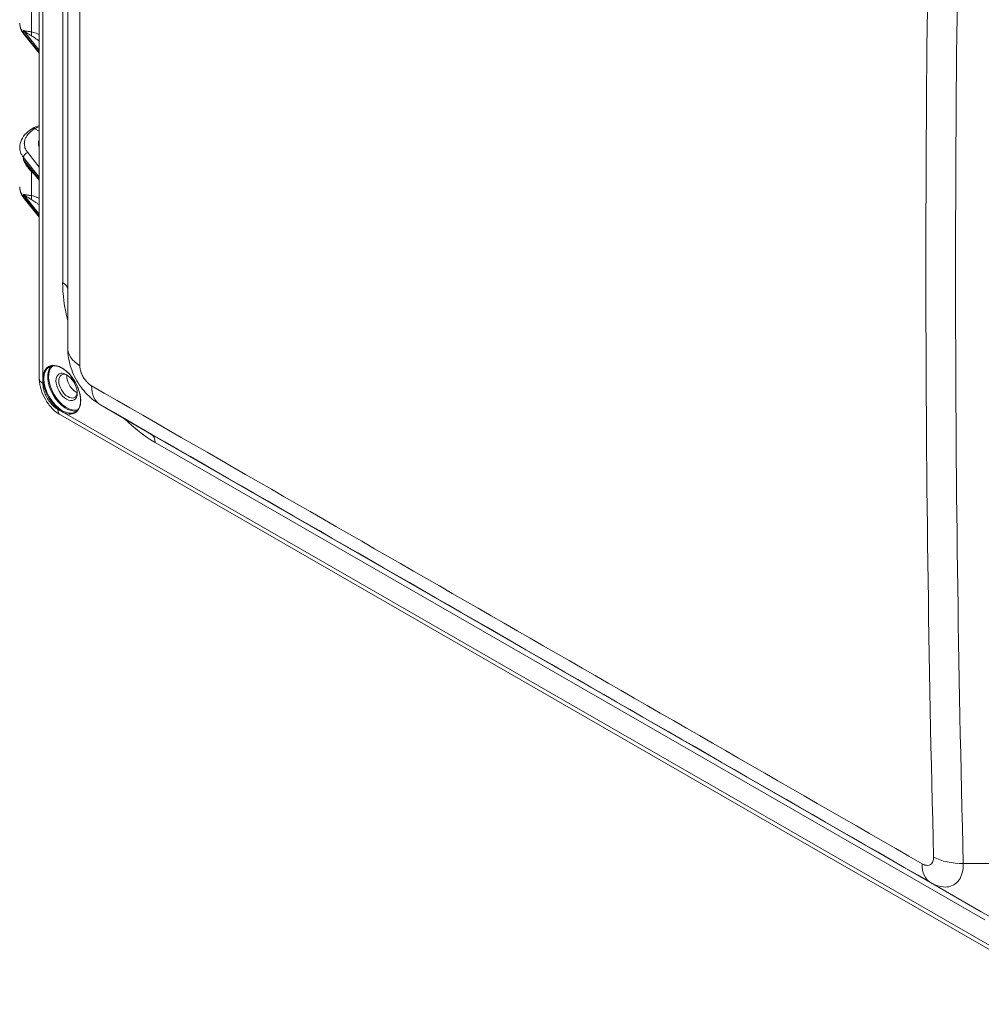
# Model space of a CAD drawing. Header units: inches. Extents: x 0 to 110, y 2 to 70.
# Tile 122 of 129: x 96.34 to 103.02, y 49.87 to 56.71. Entities that reach past the tile are written whole.
import ezdxf

# ---------------------------------------------------------------- set-up
doc = ezdxf.new("R2010")
doc.units = ezdxf.units.IN
doc.header["$LTSCALE"] = 3.25
doc.header["$MEASUREMENT"] = 0
doc.layers.add('Visible (ANSI)', color=7, linetype='Continuous', lineweight=18)
doc.layers.add('Visible Narrow (ANSI)', color=7, linetype='Continuous', lineweight=5)

msp = doc.modelspace()

# ---------------------------------------------------------------- linework, layer by layer
at = {"layer": 'Visible (ANSI)'}
for p, q in [((96.4807, 54.2177), (96.4807, 63.9604)), ((96.6784, 62.6113), (96.6784, 54.4285)), ((96.4807, 56.4779), (96.3754, 56.6068)), ((96.4503, 55.9532), (96.4807, 55.9357)), ((96.4807, 55.5954), (96.4075, 55.685)), ((96.4807, 55.3392), (96.3754, 55.4681)), ((96.9058, 54.0339), (97.2572, 53.8299)), ((103.7407, 49.8676), (96.6273, 53.964)), ((102.6136, 50.8196), (102.6136, 50.8196))]:
    msp.add_line(p, q, dxfattribs=at)
for centre, major_axis, ratio, start_param, end_param in [((96.6267, 55.8516), (-0.152, -0.0023), 0.585862, 5.9904, 6.557967), ((96.9737, 54.4285), (-0.2953, 0), 0.593263, 0, 0.000208), ((96.6801, 54.1639), (-0.0452, 0.0785), 0.578093, 5.569833, 10.13813), ((96.7359, 54.196), (-0.0452, 0.0785), 0.578093, 0.662763, 2.47883)]:
    msp.add_ellipse(centre, major_axis=major_axis, ratio=ratio, start_param=start_param, end_param=end_param, dxfattribs=at)
msp.add_ellipse((96.6702, 54.1582), major_axis=(-0.0521, 0.0905), ratio=0.578093, dxfattribs=at)
for points in [[(96.3447, 56.6873), (96.3447, 56.6873), (96.3447, 56.6873), (96.3447, 56.6873)], [(96.4342, 55.9549), (96.4484, 55.9628), (96.4641, 55.9699), (96.4807, 55.9758)], [(96.3447, 55.8225), (96.3447, 55.8225), (96.3447, 55.8226), (96.3447, 55.8226)], [(96.3447, 55.5486), (96.3447, 55.5486), (96.3447, 55.5486), (96.3447, 55.5486)]]:
    msp.add_open_spline(points, degree=3, dxfattribs=at)
for points, knots in [([(96.3752, 56.607), (96.3612, 56.6242), (96.3513, 56.6439), (96.3455, 56.6719), (96.3447, 56.6796), (96.3447, 56.6873)], [0.0007857, 0.0007857, 0.0007857, 0.0007857, 0.2454881, 0.2454881, 0.3365146, 0.3365146, 0.3365146, 0.3365146]), ([(96.3447, 55.8226), (96.3447, 55.8405), (96.3489, 55.8586), (96.3648, 55.8926), (96.3769, 55.9088), (96.404, 55.9348), (96.4182, 55.9454), (96.4339, 55.9548)], [0, 0, 0, 0, 0.2083617, 0.2083617, 0.4249406, 0.4249406, 0.6003289, 0.6003289, 0.6003289, 0.6003289]), ([(96.4503, 55.9532), (96.4462, 55.9556), (96.4422, 55.9566), (96.4388, 55.9563), (96.437, 55.9561), (96.4354, 55.9556), (96.434, 55.9548), (96.434, 55.9548), (96.4339, 55.9548), (96.4339, 55.9548)], [0, 0, 0, 0, 0.3333333, 0.3333333, 0.3333333, 0.4999131, 0.4999131, 0.4999131, 0.503824, 0.503824, 0.503824, 0.503824]), ([(96.3752, 55.4683), (96.3612, 55.4855), (96.3513, 55.5052), (96.3455, 55.5331), (96.3447, 55.5409), (96.3447, 55.5486)], [0.0007857, 0.0007857, 0.0007857, 0.0007857, 0.2454881, 0.2454881, 0.3365146, 0.3365146, 0.3365146, 0.3365146]), ([(96.9059, 54.0338), (96.8677, 54.056), (96.8328, 54.0848), (96.7724, 54.1512), (96.7463, 54.1898), (96.7062, 54.2712), (96.6917, 54.3151), (96.6805, 54.3818), (96.6785, 54.4046), (96.6784, 54.4274)], [0, 0, 0, 0, 0.368604, 0.368604, 0.741446, 0.741446, 1.114241, 1.114241, 1.304237, 1.304237, 1.304237, 1.304237]), ([(96.731, 53.9843), (96.7407, 53.9899), (96.7488, 53.9983), (96.7607, 54.0199), (96.7646, 54.0329), (96.768, 54.062), (96.7676, 54.078), (96.7625, 54.1117), (96.7578, 54.1294), (96.7446, 54.1645), (96.7361, 54.182), (96.7161, 54.2151), (96.7046, 54.2306), (96.6798, 54.2581), (96.6665, 54.27), (96.6397, 54.2891), (96.6261, 54.2962), (96.5999, 54.3051), (96.5874, 54.3069), (96.5666, 54.3052), (96.5579, 54.3025), (96.5503, 54.2981)], [0.783464, 0.783464, 0.783464, 0.783464, 1.120912, 1.120912, 1.444293, 1.444293, 1.760297, 1.760297, 2.076233, 2.076233, 2.392894, 2.392894, 2.709787, 2.709787, 3.026301, 3.026301, 3.342067, 3.342067, 3.65875, 3.65875, 3.925057, 3.925057, 3.925057, 3.925057]), ([(96.627, 53.9641), (96.6061, 53.9762), (96.5863, 53.9922), (96.5514, 54.0289), (96.5357, 54.05), (96.5103, 54.0939), (96.5001, 54.1171), (96.4858, 54.1635), (96.4816, 54.1872), (96.4808, 54.2125), (96.4807, 54.2149), (96.4807, 54.2173)], [0.0010241, 0.0010241, 0.0010241, 0.0010241, 0.2172065, 0.2172065, 0.4289267, 0.4289267, 0.633284, 0.633284, 0.8373287, 0.8373287, 0.8590676, 0.8590676, 0.8590676, 0.8590676])]:
    msp.add_open_spline(points, degree=3, knots=knots, dxfattribs=at)
at = {"layer": 'Visible Narrow (ANSI)'}
for p, q in [((96.5061, 54.2149), (96.5061, 63.8941)), ((96.6431, 63.0671), (96.6431, 54.8842)), ((96.7623, 62.4963), (96.7623, 54.3061)), ((96.4259, 56.6266), (96.4259, 56.7939)), ((96.3711, 56.6356), (96.3711, 56.6195)), ((96.3711, 56.6356), (96.4807, 56.4989)), ((96.4807, 56.4854), (96.3711, 56.6195)), ((96.4807, 55.6868), (96.4001, 55.7873)), ((96.4807, 55.6164), (96.3711, 55.7531)), ((96.3711, 55.7531), (96.3711, 55.737)), ((96.4807, 55.6028), (96.3711, 55.737)), ((96.4259, 55.4878), (96.4259, 55.6552)), ((96.3711, 55.4969), (96.4807, 55.3602)), ((96.3711, 55.4969), (96.3711, 55.4808)), ((96.4807, 55.3466), (96.3711, 55.4808)), ((96.6762, 54.2399), (96.672, 54.2373)), ((96.7439, 54.1217), (96.7402, 54.1197)), ((96.6369, 53.9871), (96.6099, 54.0024)), ((97.2595, 53.8286), (96.907, 54.0332)), ((103.6952, 49.9224), (96.6369, 53.9871)), ((97.2595, 53.8286), (103.0237, 50.5092)), ((97.2845, 53.7733), (103.0487, 50.4538)), ((103.6048, 50.8464), (102.8988, 50.8464)), ((102.8973, 50.8153), (102.8973, 50.8153)), ((103.0237, 50.5092), (102.671, 50.7139))]:
    msp.add_line(p, q, dxfattribs=at)
for centre, major_axis, ratio, start_param, end_param in [((336.1976, 54.9862), (-233.5587, 0), 0.817547, 6.261737, 6.304633), ((336.1976, 54.9379), (-233.3525, 0), 0.817547, 6.261737, 6.304633), ((96.4005, 56.6274), (-0.0252, -0.0206), 0.744374, 5.739417, 6.283167), ((96.4027, 56.6134), (0.0059, 0.032), 0.737179, 4.443954, 5.267998), ((96.4005, 55.761), (0.0254, 0.0203), 0.737499, 1.050194, 2.604545), ((96.4027, 55.6421), (0.0228, 0.0232), 0.364435, 5.618957, 5.942309), ((96.4005, 55.4887), (-0.0252, -0.0206), 0.744374, 5.739417, 6.283167), ((96.4027, 55.4747), (0.0059, 0.032), 0.737179, 4.443954, 5.267998), ((97.2845, 54.5148), (0.4527, -0.7861), 0.578093, 3.928925, 4.262505), ((96.5577, 54.835), (0.1207, 0), 0.575862, 0, 0.785398), ((96.9737, 54.4285), (-0.2953, 0), 0.593263, 0.000208, 0.772975), ((96.6407, 54.1412), (0.0904, -0.1569), 0.578093, 3.141593, 6.283185), ((96.6374, 54.1393), (-0.0927, 0.1609), 0.578093, 3.928925, 7.070757), ((96.6669, 54.1563), (0.0904, -0.1569), 0.578093, 3.288767, 6.136011), ((96.6702, 54.1582), (0.088, -0.1529), 0.578093, 3.233639, 6.191139), ((96.5643, 54.2177), (-0.0836, 0), 0.575862, 0, 0.785398), ((96.6374, 54.1393), (-0.0927, 0.1609), 0.578093, 0.787571, 2.354193), ((216.1514, -15.058), (-201.6826, 116.4417), 0.001578, 5.311261, 5.346298), ((97.0543, 54.2891), (-0.1473, -0.2559), 0.592298, 5.51108, 6.281234), ((96.6374, 54.1393), (0.0927, -0.1609), 0.578093, 5.495786, 7.070517), ((96.669, 54.0364), (-0.0417, -0.0724), 0.578093, 5.495878, 6.283203), ((216.1097, -15.1302), (-201.5045, 116.3389), 0.001578, 5.311261, 5.346298), ((97.2845, 54.5148), (0.4527, -0.7861), 0.578093, 5.162273, 5.499721), ((97.2595, 54.5004), (0.4101, -0.7121), 0.578093, 5.495853, 5.499721), ((97.1991, 53.7241), (0.0602, 0.1046), 0.578093, 5.495853, 6.281252), ((102.8988, 51.0165), (-0.2952, -0.0077), 0.575729, 0.782726, 1.555698), ((103.0237, 51.181), (0.4101, -0.7121), 0.578093, 5.499721, 7.070517), ((102.8186, 50.9697), (-0.1474, -0.2559), 0.563711, 5.511118, 6.281275)]:
    msp.add_ellipse(centre, major_axis=major_axis, ratio=ratio, start_param=start_param, end_param=end_param, dxfattribs=at)
for points, knots in [([(96.3711, 56.6195), (96.3614, 56.6314), (96.3486, 56.6538), (96.3447, 56.6771), (96.3447, 56.6873)], [0, 0, 0, 0, 0.2, 0.3569329, 0.3569329, 0.3569329, 0.3569329]), ([(96.3711, 56.6356), (96.3726, 56.6352), (96.3744, 56.6347), (96.3764, 56.6343), (96.3785, 56.6338), (96.3808, 56.6333), (96.3834, 56.6328), (96.3861, 56.6323), (96.389, 56.6318), (96.3921, 56.6313), (96.3922, 56.6313), (96.3923, 56.6313), (96.3924, 56.6313), (96.3954, 56.6308), (96.3987, 56.6303), (96.4023, 56.6298), (96.4024, 56.6298), (96.4025, 56.6298), (96.4027, 56.6298), (96.4062, 56.6293), (96.4099, 56.6288), (96.4136, 56.6282), (96.4138, 56.6282), (96.414, 56.6282), (96.4142, 56.6282), (96.418, 56.6276), (96.4219, 56.6271), (96.4259, 56.6266)], [0, 0, 0, 0, 0.166667, 0.166667, 0.166667, 0.333333, 0.333333, 0.333333, 0.5, 0.5, 0.5, 0.504818, 0.504818, 0.504818, 0.666667, 0.666667, 0.666667, 0.673083, 0.673083, 0.673083, 0.833333, 0.833333, 0.833333, 0.841394, 0.841394, 0.841394, 1, 1, 1, 1]), ([(96.3711, 56.6356), (96.3728, 56.6342), (96.3747, 56.6327), (96.3769, 56.631), (96.3791, 56.6294), (96.3816, 56.6275), (96.3842, 56.6256), (96.3869, 56.6237), (96.3898, 56.6217), (96.3929, 56.6197), (96.3959, 56.6177), (96.3992, 56.6156), (96.4026, 56.6134), (96.4059, 56.6113), (96.4095, 56.6092), (96.413, 56.607), (96.4166, 56.6049), (96.4202, 56.6028), (96.4239, 56.6007)], [0, 0, 0, 0, 0.166667, 0.166667, 0.166667, 0.333333, 0.333333, 0.333333, 0.5, 0.5, 0.5, 0.666667, 0.666667, 0.666667, 0.833333, 0.833333, 0.833333, 1, 1, 1, 1]), ([(96.4239, 56.6007), (96.4279, 56.5985), (96.4362, 56.5934), (96.4499, 56.5843), (96.4647, 56.5736), (96.4753, 56.5656), (96.4807, 56.5613)], [0.0000416, 0.0000416, 0.0000416, 0.0000416, 0.2, 0.4, 0.6, 0.793226, 0.793226, 0.793226, 0.793226]), ([(96.4259, 56.6266), (96.431, 56.6256), (96.4417, 56.623), (96.4591, 56.617), (96.4726, 56.6114), (96.48, 56.608), (96.4807, 56.6077)], [0.0000134, 0.0000134, 0.0000134, 0.0000134, 0.2, 0.4, 0.6, 0.6224309, 0.6224309, 0.6224309, 0.6224309]), ([(96.4001, 55.7873), (96.3951, 55.7935), (96.391, 55.7999), (96.3876, 55.8063), (96.385, 55.8112), (96.3829, 55.8162), (96.3813, 55.8212), (96.3781, 55.8308), (96.3766, 55.8407), (96.3768, 55.8506), (96.3768, 55.8526), (96.3769, 55.8547), (96.3771, 55.8567), (96.3782, 55.8687), (96.3818, 55.8805), (96.3878, 55.892), (96.3883, 55.893), (96.3888, 55.8939), (96.3894, 55.8949), (96.3953, 55.9053), (96.4031, 55.9154), (96.4126, 55.9248), (96.4163, 55.9283), (96.4201, 55.9318), (96.4243, 55.9352), (96.432, 55.9415), (96.4407, 55.9475), (96.4503, 55.9532)], [0, 0, 0, 0, 0.113348, 0.113348, 0.113348, 0.2, 0.2, 0.2, 0.365556, 0.365556, 0.365556, 0.4, 0.4, 0.4, 0.6, 0.6, 0.6, 0.617354, 0.617354, 0.617354, 0.8, 0.8, 0.8, 0.869601, 0.869601, 0.869601, 1, 1, 1, 1]), ([(96.4503, 55.9532), (96.4593, 55.9583), (96.4689, 55.9629), (96.4796, 55.9672), (96.4801, 55.9675), (96.4807, 55.9677)], [0, 0, 0, 0, 0.04853983, 0.04853983, 0.05139479, 0.05139479, 0.05139479, 0.05139479]), ([(96.3711, 55.7531), (96.3614, 55.7652), (96.3486, 55.788), (96.3447, 55.812), (96.3447, 55.8225)], [0.0000027, 0.0000027, 0.0000027, 0.0000027, 0.2, 0.357037, 0.357037, 0.357037, 0.357037]), ([(96.4075, 55.685), (96.4059, 55.687), (96.4044, 55.6889), (96.4028, 55.6909), (96.3995, 55.6951), (96.3962, 55.6994), (96.3931, 55.7037), (96.3901, 55.7079), (96.3872, 55.712), (96.3845, 55.716), (96.3818, 55.72), (96.3793, 55.7238), (96.3771, 55.7273), (96.3748, 55.7308), (96.3729, 55.734), (96.3711, 55.737)], [0.2570559, 0.2570559, 0.2570559, 0.2570559, 0.3333333, 0.3333333, 0.3333333, 0.5, 0.5, 0.5, 0.6666667, 0.6666667, 0.6666667, 0.8333333, 0.8333333, 0.8333333, 1, 1, 1, 1]), ([(96.4259, 55.6552), (96.4221, 55.6591), (96.4185, 55.6631), (96.4149, 55.6673), (96.4145, 55.6677), (96.4142, 55.6681), (96.4138, 55.6685), (96.4102, 55.6728), (96.4067, 55.6773), (96.4033, 55.6819), (96.403, 55.6822), (96.4028, 55.6826), (96.4025, 55.6829), (96.3991, 55.6876), (96.3959, 55.6923), (96.3929, 55.6969), (96.3927, 55.6972), (96.3926, 55.6975), (96.3924, 55.6977), (96.3894, 55.7025), (96.3865, 55.7072), (96.384, 55.7117), (96.3839, 55.7118), (96.3838, 55.712), (96.3837, 55.7122), (96.3811, 55.7168), (96.3788, 55.7212), (96.3767, 55.7253), (96.3745, 55.7295), (96.3727, 55.7334), (96.3711, 55.737)], [0.0001648, 0.0001648, 0.0001648, 0.0001648, 0.1518447, 0.1518447, 0.1518447, 0.1666667, 0.1666667, 0.1666667, 0.3215375, 0.3215375, 0.3215375, 0.3333333, 0.3333333, 0.3333333, 0.4911444, 0.4911444, 0.4911444, 0.5, 0.5, 0.5, 0.6607766, 0.6607766, 0.6607766, 0.6666667, 0.6666667, 0.6666667, 0.8303782, 0.8303782, 0.8303782, 1, 1, 1, 1]), ([(96.4487, 55.6346), (96.4463, 55.6366), (96.4383, 55.6435), (96.4308, 55.6504), (96.4259, 55.6552)], [0.7137802, 0.7137802, 0.7137802, 0.7137802, 0.8, 1, 1, 1, 1]), ([(96.3711, 55.4808), (96.3614, 55.4927), (96.3486, 55.5151), (96.3447, 55.5384), (96.3447, 55.5486)], [0, 0, 0, 0, 0.2, 0.3569329, 0.3569329, 0.3569329, 0.3569329]), ([(96.3711, 55.4969), (96.3728, 55.4955), (96.3747, 55.494), (96.3769, 55.4923), (96.3791, 55.4906), (96.3816, 55.4888), (96.3842, 55.4869), (96.3869, 55.485), (96.3898, 55.483), (96.3929, 55.481), (96.3959, 55.4789), (96.3992, 55.4768), (96.4026, 55.4747), (96.4059, 55.4726), (96.4095, 55.4704), (96.413, 55.4683), (96.4166, 55.4662), (96.4202, 55.4641), (96.4239, 55.462)], [0, 0, 0, 0, 0.166667, 0.166667, 0.166667, 0.333333, 0.333333, 0.333333, 0.5, 0.5, 0.5, 0.666667, 0.666667, 0.666667, 0.833333, 0.833333, 0.833333, 1, 1, 1, 1]), ([(96.3711, 55.4969), (96.3726, 55.4964), (96.3744, 55.496), (96.3764, 55.4955), (96.3785, 55.4951), (96.3808, 55.4946), (96.3834, 55.4941), (96.3861, 55.4936), (96.389, 55.4931), (96.3921, 55.4926), (96.3922, 55.4926), (96.3923, 55.4926), (96.3924, 55.4926), (96.3954, 55.4921), (96.3987, 55.4916), (96.4023, 55.4911), (96.4024, 55.4911), (96.4025, 55.4911), (96.4027, 55.491), (96.4062, 55.4905), (96.4099, 55.49), (96.4136, 55.4895), (96.4138, 55.4895), (96.414, 55.4895), (96.4142, 55.4894), (96.418, 55.4889), (96.4219, 55.4884), (96.4259, 55.4878)], [0, 0, 0, 0, 0.166667, 0.166667, 0.166667, 0.333333, 0.333333, 0.333333, 0.5, 0.5, 0.5, 0.504818, 0.504818, 0.504818, 0.666667, 0.666667, 0.666667, 0.673083, 0.673083, 0.673083, 0.833333, 0.833333, 0.833333, 0.841394, 0.841394, 0.841394, 1, 1, 1, 1]), ([(96.4239, 55.462), (96.4279, 55.4597), (96.4362, 55.4546), (96.4499, 55.4455), (96.4647, 55.4349), (96.4753, 55.4268), (96.4807, 55.4226)], [0.0000416, 0.0000416, 0.0000416, 0.0000416, 0.2, 0.4, 0.6, 0.793226, 0.793226, 0.793226, 0.793226]), ([(96.4259, 55.4878), (96.431, 55.4869), (96.4417, 55.4842), (96.4591, 55.4783), (96.4726, 55.4727), (96.48, 55.4693), (96.4807, 55.469)], [0.0000134, 0.0000134, 0.0000134, 0.0000134, 0.2, 0.4, 0.6, 0.6224309, 0.6224309, 0.6224309, 0.6224309]), ([(96.843, 54.1667), (96.8372, 54.17), (96.8316, 54.1739), (96.8248, 54.1795), (96.8236, 54.1806), (96.8163, 54.1871), (96.8103, 54.1933), (96.8041, 54.2008), (96.8035, 54.2015), (96.7968, 54.2098), (96.7912, 54.218), (96.7812, 54.2353), (96.7767, 54.2445), (96.7729, 54.2544), (96.7726, 54.255), (96.7692, 54.2641), (96.7667, 54.2726), (96.7648, 54.2822), (96.7645, 54.2836), (96.763, 54.2923), (96.7623, 54.2993), (96.7623, 54.3061)], [0, 0, 0, 0, 0.136163, 0.136163, 0.166667, 0.166667, 0.317396, 0.317396, 0.333333, 0.333333, 0.498138, 0.498138, 0.666667, 0.666667, 0.67887, 0.67887, 0.833333, 0.833333, 0.860024, 0.860024, 1, 1, 1, 1]), ([(96.6099, 54.0024), (96.6067, 54.0042), (96.6036, 54.0062), (96.6004, 54.0083), (96.5953, 54.0118), (96.5901, 54.0157), (96.5848, 54.0203), (96.581, 54.0236), (96.5771, 54.0272), (96.5732, 54.0311), (96.5684, 54.0359), (96.5637, 54.0412), (96.5591, 54.0468), (96.5549, 54.0518), (96.5508, 54.0572), (96.547, 54.0628), (96.5431, 54.0684), (96.5394, 54.0742), (96.536, 54.0801), (96.5322, 54.0867), (96.5286, 54.0935), (96.5255, 54.1003), (96.5229, 54.1058), (96.5206, 54.1113), (96.5185, 54.1168), (96.5157, 54.1243), (96.5133, 54.1318), (96.5114, 54.139), (96.5102, 54.1436), (96.5092, 54.1482), (96.5083, 54.1526), (96.5069, 54.1601), (96.506, 54.1672), (96.5055, 54.1739), (96.5053, 54.1772), (96.5052, 54.1805), (96.5052, 54.1836)], [0, 0, 0, 0, 0.0639835, 0.0639835, 0.0639835, 0.1666667, 0.1666667, 0.1666667, 0.2414081, 0.2414081, 0.2414081, 0.3333333, 0.3333333, 0.3333333, 0.4167583, 0.4167583, 0.4167583, 0.5, 0.5, 0.5, 0.5925763, 0.5925763, 0.5925763, 0.6666667, 0.6666667, 0.6666667, 0.76791, 0.76791, 0.76791, 0.8333333, 0.8333333, 0.8333333, 0.9452744, 0.9452744, 0.9452744, 1, 1, 1, 1]), ([(102.6926, 50.8911), (102.6928, 50.8844), (102.6923, 50.8782), (102.691, 50.8711), (102.6907, 50.8698), (102.6889, 50.8625), (102.6867, 50.8569), (102.6834, 50.8516), (102.6831, 50.8511), (102.6793, 50.8456), (102.6751, 50.8415), (102.6652, 50.8357), (102.6594, 50.8339), (102.6527, 50.8333), (102.6523, 50.8332), (102.646, 50.8329), (102.6398, 50.8336), (102.6324, 50.8356), (102.6313, 50.8359), (102.6244, 50.8381), (102.6185, 50.8408), (102.6124, 50.8443)], [0, 0, 0, 0, 0.136217, 0.136217, 0.166667, 0.166667, 0.31745, 0.31745, 0.333333, 0.333333, 0.49819, 0.49819, 0.666667, 0.666667, 0.678923, 0.678923, 0.833333, 0.833333, 0.860076, 0.860076, 1, 1, 1, 1]), ([(102.8988, 50.8464), (102.899, 50.8234), (102.8941, 50.7802), (102.8714, 50.7291), (102.8348, 50.6948), (102.7869, 50.6799), (102.731, 50.6854), (102.691, 50.7024), (102.671, 50.7139)], [0.0000015, 0.0000015, 0.0000015, 0.0000015, 0.1666667, 0.3333333, 0.5, 0.6666667, 0.8333333, 1, 1, 1, 1])]:
    msp.add_open_spline(points, degree=3, knots=knots, dxfattribs=at)
for points in [[(96.5052, 54.1836), (96.5052, 54.1942), (96.5061, 54.2043), (96.5061, 54.2149)], [(96.9064, 54.0335), (96.9063, 54.0336), (96.9061, 54.0337), (96.9059, 54.0338)]]:
    msp.add_open_spline(points, degree=3, dxfattribs=at)

doc.saveas('drawing.dxf')
